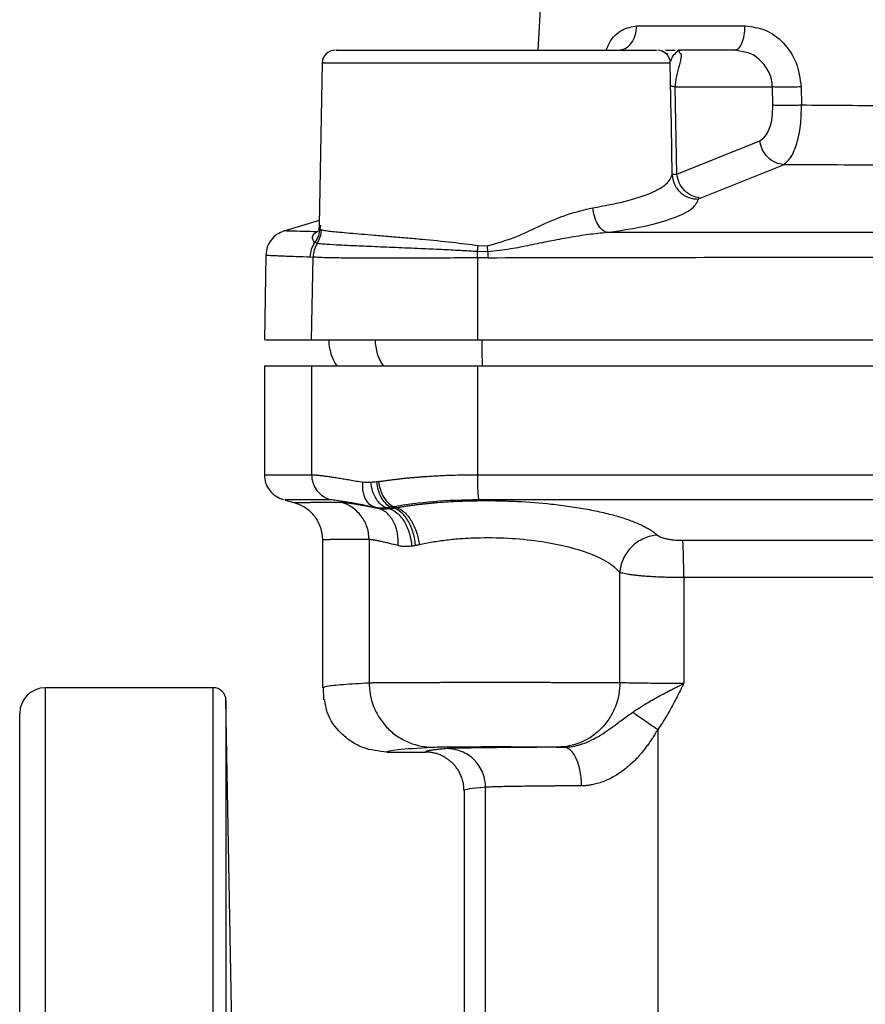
# Model space of a CAD drawing. Header units: millimetres. Extents: x 415 to 1550, y 0 to 812.
# Tile 43 of 51: x 1106 to 1172, y 361 to 437. Entities that reach past the tile are written whole.
import ezdxf

# ---------------------------------------------------------------- set-up
doc = ezdxf.new("R2010")
doc.units = ezdxf.units.MM

msp = doc.modelspace()

# ---------------------------------------------------------------- linework, layer by layer
at = {"color": 7, "linetype": 'Continuous', "lineweight": 25}
for p, q in [((1148.305, 467.396), (1146.599, 434.843)), ((1154.277, 436.739), (1162.683, 436.739)), ((1156.224, 434.774), (1156.685, 434.574)), ((1157.641, 434.786), (1157.45, 434.843)), ((1157.48, 434.843), (1157.562, 434.692)), ((1161.883, 434.843), (1157.48, 434.843)), ((1161.883, 434.843), (1161.999, 434.899)), ((1162.404, 434.742), (1161.883, 434.843)), ((1129.838, 433.865), (1129.618, 421.259)), ((1156.945, 429.66), (1156.872, 433.865)), ((1157.369, 425.226), (1157.253, 432)), ((1157.253, 432), (1164.797, 432)), ((1164.835, 430.599), (1164.797, 432)), ((1167.031, 432), (1167.065, 430.599)), ((1156.955, 428.986), (1156.935, 430.147)), ((1157.369, 425.226), (1163.814, 427.816)), ((1159.18, 423.367), (1165.655, 425.958)), ((1126.885, 420.811), (1129.624, 421.649)), ((1129.749, 420.883), (1129.418, 420.744)), ((1129.647, 421.01), (1129.782, 420.894)), ((1173.355, 420.696), (1151.965, 420.681)), ((1129.458, 419.839), (1129.275, 419.907)), ((1141.899, 419.206), (1141.964, 419.684)), ((1141.9, 418.729), (1141.899, 419.206)), ((1142.712, 419.199), (1141.899, 419.206)), ((1141.964, 419.684), (1142.681, 419.663)), ((1142.712, 419.199), (1142.681, 419.663)), ((1142.712, 419.199), (1142.707, 418.735)), ((1125.47, 418.937), (1125.355, 412.342)), ((1128.922, 418.803), (1129.135, 418.784)), ((1129.024, 412.343), (1129.135, 418.784)), ((1141.9, 418.729), (1141.893, 412.343)), ((1142.707, 418.735), (1141.9, 418.729)), ((1125.355, 410.345), (1125.355, 401.877)), ((1129.024, 410.343), (1129.024, 401.883)), ((1141.893, 410.343), (1141.893, 401.88)), ((1126.974, 399.909), (1127.633, 399.733)), ((1129.856, 396.845), (1129.856, 385.34)), ((1133.486, 396.842), (1133.486, 385.726)), ((1152.949, 385.731), (1152.949, 394.293)), ((1157.917, 393.889), (1157.917, 385.668)), ((1129.913, 385.392), (1129.947, 384.396)), ((1121.372, 385.343), (1108.355, 385.343)), ((1123.088, 343.32), (1122.372, 384.361)), ((1155.896, 382.089), (1155.896, 320.714)), ((1134.856, 380.343), (1137.855, 380.343)), ((1140.855, 377.343), (1140.855, 352.788)), ((1142.529, 346.555), (1142.529, 377.606))]:
    msp.add_line(p, q, dxfattribs=at)
at = {"color": 8, "linetype": 'Continuous', "lineweight": 25}
for p, q in [((1157.407, 434.757), (1157.339, 434.677)), ((1133.934, 433.878), (1152.775, 433.878)), ((1156.853, 433.861), (1156.791, 433.861)), ((1157.02, 425.205), (1156.955, 428.986)), ((1129.704, 421.257), (1129.647, 421.01)), ((1108.355, 235.343), (1108.355, 385.343)), ((1121.372, 243.042), (1121.372, 385.343)), ((1122.372, 384.361), (1122.372, 243.923))]:
    msp.add_line(p, q, dxfattribs=at)
at = {"color": 7, "linetype": 'Continuous', "lineweight": 25}
for centre, radius, start, end in [((1130.837, 433.843), 1, 90, 177.90834), ((1155.872, 433.843), 1, 0.22639, 90), ((1133.855, 412.343), 3.5, 179.96164, 215.67395), ((1108.355, 383.343), 2, 90, 180), ((1121.372, 384.343), 1, 1, 90)]:
    msp.add_arc(centre, radius, start, end, dxfattribs=at)
at = {"color": 8, "linetype": 'Continuous', "lineweight": 25}
for centre, radius, start, end in [((1137.489, 412.341), 3.53, 179.923, 215.2753), ((1184.827, 412.251), 42.596, 179.87235, 182.6219)]:
    msp.add_arc(centre, radius, start, end, dxfattribs=at)
for points, knots in [([(1151.888, 434.843), (1151.968, 435.039), (1152.256, 435.744), (1153.082, 436.52), (1153.885, 436.667), (1154.277, 436.739)], [0, 0, 0, 0, 0.164223, 0.592177, 1, 1, 1, 1]), ([(1161.999, 434.899), (1162.061, 434.919), (1162.223, 434.971), (1162.446, 435.365), (1162.634, 435.983), (1162.666, 436.487), (1162.683, 436.739)], [0, 0, 0, 0, 0.16906, 0.44604, 0.72302, 1, 1, 1, 1]), ([(1156.908, 434.003), (1156.938, 434.101), (1157.014, 434.353), (1157.401, 434.732), (1157.453, 434.806), (1157.48, 434.843)], [0, 0, 0, 0, 0.238704, 0.616511, 1, 1, 1, 1]), ([(1157.562, 434.692), (1157.642, 434.627), (1157.748, 434.542), (1157.702, 434.245), (1157.679, 434.124), (1157.666, 434.061), (1157.635, 433.926), (1157.548, 433.59), (1157.394, 433.085), (1157.289, 432.516), (1157.259, 432.219), (1157.255, 432.071), (1157.253, 432)], [0, 0, 0, 0, 0.2876755, 0.3809328, 0.4413331, 0.4583245, 0.463518, 0.6178298, 0.850338, 0.9328356, 0.967958, 1, 1, 1, 1]), ([(1164.797, 432), (1164.782, 432.19), (1164.753, 432.577), (1164.495, 433.313), (1163.912, 434.087), (1163.111, 434.644), (1162.578, 434.718), (1162.404, 434.742)], [0, 0, 0, 0, 0.142086, 0.289907, 0.577977, 0.8626, 1, 1, 1, 1]), ([(1129.953, 433.861), (1129.92, 433.861), (1129.782, 433.861), (1130.632, 433.861), (1132.457, 433.861), (1135.222, 433.861), (1138.611, 433.861), (1142.381, 433.861), (1146.227, 433.861), (1149.844, 433.861), (1152.955, 433.861), (1155.274, 433.861), (1156.673, 433.861), (1156.754, 433.861), (1156.791, 433.861)], [0, 0, 0, 0, 0.027847, 0.117737, 0.207627, 0.297517, 0.387406, 0.477296, 0.567186, 0.657075, 0.746965, 0.836855, 0.926745, 1, 1, 1, 1]), ([(1126.984, 399.946), (1126.957, 399.946), (1126.877, 399.946), (1127.943, 399.948), (1129.643, 399.949), (1130.493, 399.95)], [0, 0, 0, 0, 0.200008, 0.600013, 1, 1, 1, 1]), ([(1127.633, 399.733), (1127.634, 399.733), (1127.635, 399.733), (1127.651, 399.733), (1127.675, 399.733), (1127.71, 399.733), (1127.755, 399.733), (1127.81, 399.733), (1127.876, 399.734), (1127.952, 399.734), (1128.039, 399.734), (1128.136, 399.734), (1128.245, 399.735), (1128.365, 399.735), (1128.496, 399.735), (1128.639, 399.736), (1128.792, 399.736), (1128.958, 399.736), (1129.135, 399.737), (1129.324, 399.737), (1129.526, 399.738), (1129.739, 399.738), (1129.965, 399.739), (1130.203, 399.74), (1130.454, 399.74), (1130.717, 399.741), (1130.993, 399.742), (1131.187, 399.742), (1131.284, 399.742)], [0, 0, 0, 0, 0.036428, 0.073017, 0.109767, 0.146678, 0.183752, 0.220987, 0.258385, 0.295945, 0.333667, 0.371552, 0.4096, 0.447811, 0.486186, 0.524724, 0.563425, 0.60229, 0.64132, 0.680513, 0.719871, 0.759394, 0.799082, 0.838934, 0.878952, 0.919136, 0.959485, 1, 1, 1, 1]), ([(1130.004, 385.39), (1130.063, 385.417), (1130.213, 385.486), (1131.321, 385.598), (1132.764, 385.683), (1133.486, 385.726)], [0, 0, 0, 0, 0.240685, 0.620343, 1, 1, 1, 1])]:
    msp.add_open_spline(points, degree=3, knots=knots, dxfattribs=at)
at = {"color": 7, "linetype": 'Continuous', "lineweight": 25}
for points, knots in [([(1152.847, 434.843), (1153.028, 434.871), (1153.391, 434.927), (1153.854, 435.361), (1154.188, 435.984), (1154.247, 436.487), (1154.277, 436.739)], [0, 0, 0, 0, 0.2500007, 0.4999999, 0.7500001, 1, 1, 1, 1]), ([(1162.683, 436.739), (1163.212, 436.672), (1164.297, 436.534), (1165.727, 435.469), (1166.782, 433.907), (1166.947, 432.641), (1167.031, 432)], [0, 0, 0, 0, 0.2343172, 0.4802132, 0.7370598, 1, 1, 1, 1]), ([(1130.945, 434.843), (1130.915, 434.843), (1130.804, 434.843), (1131.554, 434.843), (1133.196, 434.843), (1135.815, 434.843), (1139.055, 434.843), (1142.526, 434.843), (1145.972, 434.843), (1149.268, 434.843), (1152.225, 434.843), (1154.439, 434.843), (1155.707, 434.843), (1155.773, 434.843), (1155.801, 434.843)], [0, 0, 0, 0, 0.030169, 0.114045, 0.203863, 0.297547, 0.39123, 0.481048, 0.564924, 0.652727, 0.745524, 0.839658, 0.931154, 1, 1, 1, 1]), ([(1156.5, 434.843), (1156.67, 434.843), (1156.922, 434.843), (1157.161, 434.843), (1157.239, 434.843)], [0, 0, 0, 0, 0.671469, 1, 1, 1, 1]), ([(1157.253, 432), (1157.149, 432.016), (1156.942, 432.048), (1156.915, 432.086), (1156.902, 432.105)], [0, 0, 0, 0, 0.499999, 1, 1, 1, 1]), ([(1167.031, 432), (1166.819, 431.993), (1166.382, 431.977), (1165.728, 431.97), (1165.157, 431.977), (1164.915, 431.993), (1164.797, 432)], [0, 0, 0, 0, 0.24308, 0.5, 0.75692, 1, 1, 1, 1]), ([(1163.814, 427.816), (1163.963, 427.91), (1164.259, 428.098), (1164.597, 428.757), (1164.816, 429.613), (1164.828, 430.271), (1164.835, 430.599)], [0, 0, 0, 0, 0.253682, 0.505036, 0.753616, 1, 1, 1, 1]), ([(1164.835, 430.599), (1164.953, 430.591), (1165.195, 430.575), (1165.764, 430.569), (1166.417, 430.575), (1166.853, 430.591), (1167.065, 430.599)], [0, 0, 0, 0, 0.243164, 0.500086, 0.756962, 1, 1, 1, 1]), ([(1165.655, 425.958), (1165.872, 426.133), (1166.274, 426.456), (1166.723, 427.577), (1167.018, 428.964), (1167.05, 430.06), (1167.065, 430.599)], [0, 0, 0, 0, 0.272042, 0.502593, 0.75548, 1, 1, 1, 1]), ([(1167.065, 430.599), (1168.117, 430.588), (1170.192, 430.567), (1172.31, 430.564), (1173.355, 430.562)], [0, 0, 0, 0, 0.506946, 1, 1, 1, 1]), ([(1165.655, 425.958), (1165.444, 425.994), (1165.007, 426.069), (1164.419, 426.5), (1163.976, 427.109), (1163.867, 427.586), (1163.814, 427.816)], [0, 0, 0, 0, 0.241428, 0.5, 0.758572, 1, 1, 1, 1]), ([(1173.355, 425.927), (1172.022, 425.929), (1169.428, 425.931), (1166.89, 425.949), (1165.655, 425.958)], [0, 0, 0, 0, 0.513693, 1, 1, 1, 1]), ([(1150.851, 422.609), (1151.742, 422.772), (1153.523, 423.098), (1155.44, 423.746), (1156.731, 424.464), (1156.924, 424.958), (1157.02, 425.205)], [0, 0, 0, 0, 0.249627, 0.499542, 0.749704, 1, 1, 1, 1]), ([(1157.02, 425.205), (1157.048, 425.209), (1157.093, 425.214), (1157.294, 425.223), (1157.369, 425.226)], [0, 0, 0, 0, 0.62485, 1, 1, 1, 1]), ([(1157.02, 425.205), (1157.052, 424.959), (1157.101, 424.579), (1157.361, 424.126), (1157.626, 423.816), (1157.952, 423.568), (1158.423, 423.332), (1158.811, 423.298), (1159.064, 423.277)], [0, 0, 0, 0, 0.239442, 0.368351, 0.5, 0.631649, 0.760558, 1, 1, 1, 1]), ([(1159.18, 423.367), (1158.97, 423.406), (1158.537, 423.487), (1157.96, 423.92), (1157.526, 424.526), (1157.42, 424.998), (1157.369, 425.226)], [0, 0, 0, 0, 0.24208, 0.500674, 0.758896, 1, 1, 1, 1]), ([(1151.965, 420.681), (1152.942, 420.836), (1154.947, 421.154), (1157.186, 421.799), (1158.715, 422.527), (1158.949, 423.031), (1159.064, 423.277)], [0, 0, 0, 0, 0.2387977, 0.4905883, 0.7511567, 1, 1, 1, 1]), ([(1159.18, 423.367), (1159.147, 423.353), (1159.082, 423.323), (1159.07, 423.292), (1159.064, 423.277)], [0, 0, 0, 0, 0.499609, 1, 1, 1, 1]), ([(1142.681, 419.663), (1143.402, 419.865), (1144.861, 420.274), (1146.868, 421.291), (1148.903, 422.148), (1150.201, 422.455), (1150.851, 422.609)], [0, 0, 0, 0, 0.245231, 0.496016, 0.747687, 1, 1, 1, 1]), ([(1151.965, 420.681), (1151.839, 420.737), (1151.579, 420.854), (1151.23, 421.313), (1150.962, 421.923), (1150.887, 422.385), (1150.851, 422.609)], [0, 0, 0, 0, 0.242195, 0.499996, 0.757799, 1, 1, 1, 1]), ([(1126.885, 420.811), (1126.696, 420.735), (1126.309, 420.578), (1125.852, 420.126), (1125.537, 419.56), (1125.492, 419.139), (1125.47, 418.933)], [0, 0, 0, 0, 0.2413451, 0.4967271, 0.7538708, 1, 1, 1, 1]), ([(1129.418, 420.744), (1128.682, 420.762), (1127.211, 420.8), (1126.993, 420.807), (1126.885, 420.811)], [0, 0, 0, 0, 0.499946, 1, 1, 1, 1]), ([(1129.275, 419.907), (1129.204, 419.989), (1129.06, 420.154), (1129.11, 420.524), (1129.321, 420.675), (1129.418, 420.744)], [0, 0, 0, 0, 0.34876, 0.700424, 1, 1, 1, 1]), ([(1129.647, 421.01), (1129.626, 420.813), (1129.585, 420.418), (1129.379, 420.077), (1129.275, 419.907)], [0, 0, 0, 0, 0.4999992, 1, 1, 1, 1]), ([(1129.458, 419.839), (1129.548, 420.004), (1129.729, 420.333), (1129.764, 420.707), (1129.782, 420.894)], [0, 0, 0, 0, 0.500617, 1, 1, 1, 1]), ([(1129.62, 421.279), (1129.595, 421.111), (1129.557, 420.856), (1129.629, 420.875), (1129.654, 420.881)], [0, 0, 0, 0, 0.656417, 1, 1, 1, 1]), ([(1129.782, 420.894), (1129.887, 420.875), (1130.087, 420.838), (1130.585, 420.781), (1131.202, 420.72), (1131.96, 420.653), (1132.872, 420.576), (1133.912, 420.49), (1135.067, 420.394), (1136.32, 420.287), (1137.921, 420.142), (1139.801, 419.963), (1141.292, 419.771), (1141.964, 419.684)], [0, 0, 0, 0, 0.091588, 0.174421, 0.248494, 0.335202, 0.418326, 0.497869, 0.58593, 0.669405, 0.748297, 0.886491, 1, 1, 1, 1]), ([(1151.965, 420.681), (1151.485, 420.636), (1150.503, 420.543), (1149.004, 420.297), (1147.485, 420.01), (1145.974, 419.706), (1144.391, 419.37), (1143.297, 419.258), (1142.712, 419.199)], [0, 0, 0, 0, 0.158754, 0.32449, 0.488609, 0.652278, 0.813869, 1, 1, 1, 1]), ([(1128.922, 418.803), (1128.942, 419.005), (1128.98, 419.399), (1129.178, 419.741), (1129.275, 419.907)], [0, 0, 0, 0, 0.512301, 1, 1, 1, 1]), ([(1129.458, 419.839), (1129.367, 419.675), (1129.187, 419.346), (1129.152, 418.971), (1129.135, 418.784)], [0, 0, 0, 0, 0.5, 1, 1, 1, 1]), ([(1141.899, 419.206), (1141.457, 419.233), (1140.512, 419.291), (1139.033, 419.364), (1137.326, 419.442), (1135.48, 419.519), (1133.678, 419.593), (1132.12, 419.66), (1130.878, 419.721), (1129.935, 419.779), (1129.617, 419.819), (1129.458, 419.839)], [0, 0, 0, 0, 0.072985, 0.156175, 0.249521, 0.370982, 0.499397, 0.623057, 0.747699, 0.873344, 1, 1, 1, 1]), ([(1125.47, 418.933), (1125.477, 418.933), (1125.493, 418.932), (1125.624, 418.925), (1125.844, 418.915), (1126.15, 418.901), (1126.549, 418.884), (1127.078, 418.862), (1127.841, 418.835), (1128.544, 418.814), (1128.922, 418.803)], [0, 0, 0, 0, 0.107239, 0.21881, 0.334715, 0.454954, 0.554209, 0.678135, 0.826732, 1, 1, 1, 1]), ([(1141.9, 418.729), (1141.194, 418.722), (1139.754, 418.708), (1137.882, 418.698), (1136.281, 418.693), (1134.948, 418.692), (1133.406, 418.694), (1131.842, 418.702), (1130.495, 418.72), (1129.58, 418.745), (1129.279, 418.772), (1129.135, 418.784)], [0, 0, 0, 0, 0.11436, 0.233141, 0.314835, 0.398498, 0.484129, 0.628675, 0.762839, 0.886615, 1, 1, 1, 1]), ([(1142.707, 418.735), (1146.386, 418.742), (1153.467, 418.756), (1163.687, 418.769), (1170.225, 418.771), (1173.355, 418.772)], [0, 0, 0, 0, 0.3604858, 0.6938191, 1, 1, 1, 1]), ([(1125.502, 412.343), (1125.475, 412.343), (1125.395, 412.343), (1126.465, 412.343), (1128.171, 412.343), (1129.024, 412.343)], [0, 0, 0, 0, 0.2, 0.6, 1, 1, 1, 1]), ([(1129.024, 412.343), (1129.188, 412.343), (1129.515, 412.343), (1130.483, 412.343), (1131.77, 412.343), (1133.374, 412.343), (1135.242, 412.343), (1137.324, 412.343), (1139.559, 412.343), (1141.115, 412.343), (1141.893, 412.343)], [0, 0, 0, 0, 0.125, 0.25, 0.375, 0.5, 0.625, 0.75, 0.875, 1, 1, 1, 1]), ([(1141.893, 412.343), (1148.88, 412.343), (1162.853, 412.343), (1183.856, 412.343), (1197.83, 412.343), (1204.817, 412.343)], [0, 0, 0, 0, 0.333333, 0.666667, 1, 1, 1, 1]), ([(1125.355, 410.343), (1125.356, 410.343), (1125.358, 410.343), (1125.375, 410.343), (1125.402, 410.343), (1125.44, 410.343), (1125.489, 410.343), (1125.549, 410.343), (1125.619, 410.343), (1125.701, 410.343), (1125.793, 410.343), (1125.897, 410.343), (1126.011, 410.343), (1126.136, 410.343), (1126.311, 410.343), (1126.548, 410.343), (1126.867, 410.343), (1127.223, 410.343), (1127.615, 410.343), (1128.046, 410.343), (1128.512, 410.343), (1128.853, 410.343), (1129.024, 410.343)], [0, 0, 0, 0, 0.038477, 0.076946, 0.115409, 0.153866, 0.19232, 0.230772, 0.269223, 0.307675, 0.34613, 0.384588, 0.423052, 0.461522, 0.500001, 0.571452, 0.642879, 0.714293, 0.785702, 0.857117, 0.928546, 1, 1, 1, 1]), ([(1129.024, 410.343), (1129.045, 410.343), (1129.087, 410.343), (1129.162, 410.343), (1129.246, 410.343), (1129.34, 410.343), (1129.443, 410.343), (1129.636, 410.343), (1129.955, 410.343), (1130.463, 410.343), (1131.063, 410.343), (1131.994, 410.343), (1133.371, 410.343), (1134.985, 410.343), (1136.381, 410.343), (1137.458, 410.343), (1138.562, 410.343), (1139.55, 410.343), (1140.416, 410.343), (1141.152, 410.343), (1141.646, 410.343), (1141.893, 410.343)], [0, 0, 0, 0, 0.01983, 0.039635, 0.059426, 0.079219, 0.099028, 0.118867, 0.180846, 0.242854, 0.306677, 0.370527, 0.500005, 0.629483, 0.693306, 0.757157, 0.819136, 0.881144, 0.920775, 0.960356, 1, 1, 1, 1]), ([(1141.893, 410.343), (1142.641, 410.343), (1144.137, 410.343), (1146.383, 410.343), (1148.628, 410.343), (1150.874, 410.343), (1153.121, 410.343), (1155.367, 410.343), (1157.614, 410.343), (1159.862, 410.343), (1162.11, 410.343), (1164.358, 410.343), (1166.607, 410.343), (1168.856, 410.343), (1171.105, 410.343), (1173.917, 410.343), (1177.291, 410.343), (1181.227, 410.343), (1185.161, 410.343), (1189.095, 410.343), (1193.027, 410.343), (1196.958, 410.343), (1200.889, 410.343), (1203.507, 410.343), (1204.817, 410.343)], [0, 0, 0, 0, 0.035725, 0.071444, 0.10716, 0.142872, 0.178582, 0.21429, 0.249998, 0.285706, 0.321414, 0.357125, 0.392838, 0.428554, 0.464275, 0.500001, 0.562515, 0.625017, 0.687509, 0.749998, 0.812487, 0.874981, 0.937483, 1, 1, 1, 1]), ([(1125.355, 401.884), (1125.374, 401.671), (1125.413, 401.233), (1125.739, 400.642), (1126.225, 400.173), (1126.637, 400.02), (1126.837, 399.946)], [0, 0, 0, 0, 0.243155, 0.5, 0.756845, 1, 1, 1, 1]), ([(1125.355, 401.878), (1125.356, 401.878), (1125.358, 401.878), (1125.374, 401.878), (1125.401, 401.878), (1125.439, 401.878), (1125.489, 401.878), (1125.55, 401.878), (1125.624, 401.878), (1125.71, 401.879), (1125.808, 401.879), (1125.92, 401.879), (1126.045, 401.879), (1126.184, 401.879), (1126.336, 401.879), (1126.503, 401.88), (1126.684, 401.88), (1126.881, 401.88), (1127.092, 401.88), (1127.319, 401.881), (1127.561, 401.881), (1127.82, 401.881), (1128.095, 401.882), (1128.387, 401.882), (1128.695, 401.882), (1128.914, 401.883), (1129.024, 401.883)], [0, 0, 0, 0, 0.03774, 0.075821, 0.114244, 0.153008, 0.192114, 0.231561, 0.27135, 0.31148, 0.351952, 0.392765, 0.433919, 0.475415, 0.517252, 0.559431, 0.601952, 0.644813, 0.688017, 0.731561, 0.775447, 0.819675, 0.864244, 0.909155, 0.954407, 1, 1, 1, 1]), ([(1129.024, 401.883), (1129.045, 401.883), (1129.086, 401.882), (1129.159, 401.879), (1129.242, 401.874), (1129.334, 401.867), (1129.435, 401.857), (1129.546, 401.846), (1129.666, 401.833), (1129.795, 401.817), (1129.934, 401.799), (1130.082, 401.78), (1130.239, 401.758), (1130.457, 401.726), (1130.749, 401.683), (1131.13, 401.622), (1131.547, 401.554), (1131.998, 401.478), (1132.481, 401.394), (1132.829, 401.331), (1133.003, 401.3)], [0, 0, 0, 0, 0.041329, 0.082714, 0.124157, 0.165659, 0.207221, 0.248845, 0.290532, 0.332283, 0.3741, 0.415983, 0.457935, 0.499956, 0.581484, 0.663725, 0.746688, 0.830383, 0.914818, 1, 1, 1, 1]), ([(1129.024, 401.883), (1129.024, 401.678), (1129.056, 401.462), (1129.194, 401.042), (1129.3, 400.838), (1129.574, 400.479), (1129.741, 400.325), (1130.105, 400.086), (1130.3, 400.001), (1130.493, 399.95)], [0, 0, 0, 0, 0.25, 0.25, 0.5, 0.5, 0.75, 0.75, 1, 1, 1, 1]), ([(1134.222, 401.343), (1134.324, 401.359), (1134.528, 401.391), (1134.84, 401.436), (1135.157, 401.479), (1135.479, 401.519), (1135.805, 401.558), (1136.134, 401.594), (1136.467, 401.628), (1136.803, 401.66), (1137.143, 401.69), (1137.484, 401.717), (1137.931, 401.75), (1138.486, 401.785), (1139.156, 401.82), (1139.832, 401.847), (1140.515, 401.866), (1141.202, 401.877), (1141.663, 401.879), (1141.893, 401.88)], [0, 0, 0, 0, 0.046523, 0.092829, 0.138919, 0.184794, 0.230456, 0.275906, 0.321145, 0.366175, 0.410997, 0.455613, 0.500023, 0.583896, 0.667538, 0.75096, 0.834171, 0.917181, 1, 1, 1, 1]), ([(1141.893, 401.88), (1142.615, 401.88), (1144.06, 401.879), (1146.228, 401.879), (1148.396, 401.879), (1150.565, 401.879), (1152.735, 401.879), (1154.904, 401.879), (1157.075, 401.878), (1159.245, 401.878), (1161.416, 401.878), (1163.587, 401.878), (1165.758, 401.878), (1167.93, 401.878), (1170.101, 401.878), (1172.272, 401.878), (1174.444, 401.878), (1176.615, 401.878), (1178.787, 401.878), (1180.958, 401.878), (1183.129, 401.878), (1185.299, 401.878), (1187.47, 401.878), (1189.64, 401.878), (1191.81, 401.879), (1193.979, 401.879), (1196.148, 401.879), (1198.316, 401.879), (1200.483, 401.879), (1202.65, 401.879), (1204.095, 401.88), (1204.817, 401.88)], [0, 0, 0, 0, 0.03449, 0.06898, 0.103469, 0.137957, 0.172445, 0.206933, 0.24142, 0.275906, 0.310392, 0.344878, 0.379363, 0.413847, 0.448331, 0.482814, 0.517297, 0.551779, 0.586261, 0.620742, 0.655223, 0.689703, 0.724182, 0.758661, 0.79314, 0.827618, 0.862095, 0.896572, 0.931049, 0.965525, 1, 1, 1, 1]), ([(1141.893, 401.88), (1141.893, 401.677), (1141.895, 401.462), (1141.904, 401.044), (1141.911, 400.841), (1141.93, 400.482), (1141.941, 400.326), (1141.966, 400.085), (1141.98, 400), (1141.993, 399.947)], [0, 0, 0, 0, 0.25, 0.25, 0.5, 0.5, 0.75, 0.75, 1, 1, 1, 1]), ([(1133.906, 399.367), (1133.767, 399.41), (1133.628, 399.489), (1133.378, 399.722), (1133.267, 399.877), (1133.098, 400.239), (1133.04, 400.446), (1132.981, 400.874), (1132.981, 401.093), (1133.003, 401.3)], [0, 0, 0, 0, 0.25, 0.25, 0.5, 0.5, 0.75, 0.75, 1, 1, 1, 1]), ([(1134.823, 399.33), (1134.685, 399.373), (1134.541, 399.451), (1134.265, 399.685), (1134.134, 399.84), (1133.912, 400.206), (1133.822, 400.416), (1133.693, 400.848), (1133.655, 401.07), (1133.641, 401.279)], [0, 0, 0, 0, 0.25, 0.25, 0.5, 0.5, 0.75, 0.75, 1, 1, 1, 1]), ([(1134.069, 401.323), (1134.083, 401.115), (1134.12, 400.895), (1134.243, 400.465), (1134.329, 400.257), (1134.539, 399.892), (1134.663, 399.737), (1134.924, 399.502), (1135.06, 399.422), (1135.191, 399.378)], [0, 0, 0, 0, 0.25, 0.25, 0.5, 0.5, 0.75, 0.75, 1, 1, 1, 1]), ([(1134.222, 401.343), (1134.246, 401.137), (1134.292, 400.918), (1134.431, 400.492), (1134.525, 400.285), (1134.747, 399.923), (1134.876, 399.768), (1135.142, 399.535), (1135.28, 399.455), (1135.41, 399.411)], [0, 0, 0, 0, 0.25, 0.25, 0.5, 0.5, 0.75, 0.75, 1, 1, 1, 1]), ([(1130.493, 399.95), (1130.697, 399.95), (1131.1, 399.899), (1132.259, 399.701), (1133.015, 399.554), (1133.906, 399.367)], [0, 0, 0, 0, 0.5, 0.5, 1, 1, 1, 1]), ([(1135.41, 399.411), (1136.344, 399.583), (1137.391, 399.719), (1139.619, 399.901), (1140.8, 399.947), (1141.993, 399.947)], [0, 0, 0, 0, 0.5, 0.5, 1, 1, 1, 1]), ([(1127.625, 399.735), (1127.926, 399.625), (1128.544, 399.398), (1129.274, 398.696), (1129.766, 397.81), (1129.827, 397.154), (1129.856, 396.835)], [0, 0, 0, 0, 0.243157, 0.5, 0.756843, 1, 1, 1, 1]), ([(1131.284, 399.742), (1131.304, 399.742), (1131.344, 399.742), (1131.415, 399.738), (1131.495, 399.732), (1131.584, 399.724), (1131.682, 399.713), (1131.79, 399.7), (1131.907, 399.685), (1132.033, 399.667), (1132.168, 399.647), (1132.358, 399.617), (1132.616, 399.574), (1132.959, 399.513), (1133.337, 399.443), (1133.747, 399.365), (1134.047, 399.305), (1134.197, 399.274)], [0, 0, 0, 0, 0.049825, 0.099659, 0.149514, 0.199402, 0.249333, 0.299317, 0.349363, 0.399479, 0.449674, 0.499954, 0.598317, 0.697479, 0.797467, 0.898302, 1, 1, 1, 1]), ([(1133.486, 396.842), (1133.486, 397.147), (1133.439, 397.469), (1133.235, 398.097), (1133.077, 398.402), (1132.667, 398.942), (1132.416, 399.175), (1131.87, 399.536), (1131.575, 399.664), (1131.284, 399.742)], [0, 0, 0, 0, 0.25, 0.25, 0.5, 0.5, 0.75, 0.75, 1, 1, 1, 1]), ([(1133.906, 399.367), (1133.956, 399.357), (1134.055, 399.338), (1134.207, 399.319), (1134.36, 399.309), (1134.513, 399.307), (1134.668, 399.313), (1134.772, 399.324), (1134.823, 399.33)], [0, 0, 0, 0, 0.16816, 0.3356936, 0.502628, 0.6689791, 0.8347617, 1, 1, 1, 1]), ([(1134.197, 399.274), (1134.239, 399.267), (1134.322, 399.253), (1134.454, 399.24), (1134.591, 399.233), (1134.732, 399.234), (1134.877, 399.242), (1134.978, 399.253), (1135.028, 399.258)], [0, 0, 0, 0, 0.169007, 0.337104, 0.504269, 0.670483, 0.835731, 1, 1, 1, 1]), ([(1135.73, 396.374), (1135.756, 396.685), (1135.746, 397.012), (1135.633, 397.651), (1135.53, 397.961), (1135.243, 398.503), (1135.059, 398.734), (1134.648, 399.085), (1134.422, 399.206), (1134.197, 399.274)], [0, 0, 0, 0, 0.25, 0.25, 0.5, 0.5, 0.75, 0.75, 1, 1, 1, 1]), ([(1135.028, 399.258), (1135.091, 399.265), (1135.215, 399.277), (1135.342, 399.29), (1135.405, 399.296)], [0, 0, 0, 0, 0.506149, 1, 1, 1, 1]), ([(1135.028, 399.258), (1135.234, 399.194), (1135.45, 399.076), (1135.862, 398.725), (1136.057, 398.492), (1136.388, 397.943), (1136.522, 397.628), (1136.713, 396.98), (1136.768, 396.647), (1136.789, 396.333)], [0, 0, 0, 0, 0.25, 0.25, 0.5, 0.5, 0.75, 0.75, 1, 1, 1, 1]), ([(1135.405, 399.296), (1135.445, 399.3), (1135.525, 399.31), (1135.607, 399.323), (1135.648, 399.33)], [0, 0, 0, 0, 0.490693, 1, 1, 1, 1]), ([(1137.08, 396.376), (1137.059, 396.688), (1137.006, 397.018), (1136.825, 397.662), (1136.697, 397.975), (1136.383, 398.522), (1136.198, 398.756), (1135.807, 399.109), (1135.602, 399.229), (1135.405, 399.296)], [0, 0, 0, 0, 0.25, 0.25, 0.5, 0.5, 0.75, 0.75, 1, 1, 1, 1]), ([(1135.648, 399.33), (1135.747, 399.347), (1135.943, 399.381), (1136.244, 399.429), (1136.549, 399.474), (1136.858, 399.517), (1137.171, 399.558), (1137.488, 399.596), (1137.807, 399.631), (1138.13, 399.664), (1138.456, 399.695), (1139.235, 399.761), (1140.502, 399.839), (1142.141, 399.877), (1143.645, 399.864), (1145.446, 399.799), (1147.286, 399.656), (1149.083, 399.432), (1150.449, 399.207), (1151.709, 398.944), (1152.845, 398.644), (1153.841, 398.316), (1154.519, 398.03), (1154.96, 397.807), (1155.23, 397.655), (1155.469, 397.501), (1155.68, 397.347), (1155.798, 397.243), (1155.857, 397.191)], [0, 0, 0, 0, 0.014606, 0.029139, 0.043601, 0.057994, 0.072319, 0.086579, 0.100774, 0.114906, 0.128977, 0.142988, 0.214695, 0.285835, 0.339403, 0.392986, 0.499965, 0.562259, 0.624933, 0.687494, 0.749919, 0.812922, 0.874926, 0.900578, 0.925842, 0.950789, 0.975488, 1, 1, 1, 1]), ([(1135.648, 399.33), (1135.838, 399.262), (1136.038, 399.143), (1136.425, 398.791), (1136.612, 398.56), (1136.935, 398.017), (1137.072, 397.707), (1137.275, 397.069), (1137.342, 396.741), (1137.378, 396.431)], [0, 0, 0, 0, 0.25, 0.25, 0.5, 0.5, 0.75, 0.75, 1, 1, 1, 1]), ([(1152.949, 394.293), (1152.918, 394.329), (1152.857, 394.399), (1152.756, 394.502), (1152.649, 394.602), (1152.535, 394.698), (1152.417, 394.792), (1152.295, 394.881), (1152.169, 394.968), (1151.887, 395.149), (1151.408, 395.411), (1150.38, 395.854), (1148.847, 396.322), (1146.654, 396.735), (1144.276, 396.962), (1142.425, 396.985), (1141.237, 396.937), (1140.653, 396.902), (1140.076, 396.854), (1139.509, 396.794), (1138.952, 396.722), (1138.409, 396.638), (1137.88, 396.542), (1137.546, 396.468), (1137.378, 396.431)], [0, 0, 0, 0, 0.017025, 0.033656, 0.049892, 0.065734, 0.081183, 0.096237, 0.110898, 0.125166, 0.189663, 0.250269, 0.379325, 0.499956, 0.625737, 0.749607, 0.780122, 0.810838, 0.841766, 0.872919, 0.904307, 0.935943, 0.967837, 1, 1, 1, 1]), ([(1155.857, 397.191), (1155.528, 397.17), (1155.174, 397.089), (1154.487, 396.785), (1154.154, 396.56), (1153.594, 396.001), (1153.367, 395.669), (1153.057, 394.98), (1152.973, 394.625), (1152.948, 394.293)], [0, 0, 0, 0, 0.25, 0.25, 0.5, 0.5, 0.75, 0.75, 1, 1, 1, 1]), ([(1155.857, 397.191), (1155.87, 397.18), (1155.896, 397.157), (1155.945, 397.125), (1156.001, 397.093), (1156.065, 397.062), (1156.173, 397.017), (1156.339, 396.961), (1156.589, 396.9), (1156.87, 396.851), (1157.146, 396.818), (1157.397, 396.799), (1157.618, 396.789), (1157.767, 396.787), (1157.841, 396.787)], [0, 0, 0, 0, 0.050341, 0.100334, 0.150174, 0.200054, 0.250162, 0.376104, 0.499967, 0.625243, 0.749891, 0.833472, 0.916427, 1, 1, 1, 1]), ([(1133.486, 396.842), (1133.396, 396.842), (1133.217, 396.842), (1132.963, 396.842), (1132.72, 396.841), (1132.489, 396.841), (1132.27, 396.84), (1132.063, 396.84), (1131.866, 396.84), (1131.681, 396.839), (1131.507, 396.839), (1131.342, 396.839), (1131.188, 396.838), (1131.044, 396.838), (1130.91, 396.838), (1130.785, 396.837), (1130.669, 396.837), (1130.561, 396.837), (1130.463, 396.837), (1130.373, 396.836), (1130.291, 396.836), (1130.217, 396.836), (1130.15, 396.836), (1130.091, 396.836), (1130.039, 396.836), (1129.994, 396.836), (1129.956, 396.835), (1129.924, 396.835), (1129.899, 396.835), (1129.88, 396.835), (1129.866, 396.835), (1129.858, 396.835), (1129.857, 396.835), (1129.856, 396.835)], [0, 0, 0, 0, 0.037658, 0.074955, 0.111893, 0.14847, 0.184688, 0.220546, 0.256044, 0.291182, 0.325959, 0.360377, 0.394435, 0.428133, 0.461471, 0.494449, 0.527067, 0.559325, 0.591223, 0.622761, 0.65394, 0.684758, 0.715216, 0.745314, 0.775052, 0.804431, 0.833449, 0.862108, 0.890406, 0.918344, 0.945923, 0.973141, 1, 1, 1, 1]), ([(1135.73, 396.374), (1135.665, 396.392), (1135.534, 396.426), (1135.347, 396.474), (1135.168, 396.519), (1134.997, 396.561), (1134.834, 396.6), (1134.679, 396.636), (1134.532, 396.669), (1134.394, 396.7), (1134.264, 396.727), (1134.143, 396.752), (1134.031, 396.773), (1133.927, 396.792), (1133.831, 396.808), (1133.745, 396.821), (1133.667, 396.831), (1133.597, 396.838), (1133.536, 396.842), (1133.503, 396.842), (1133.486, 396.842)], [0, 0, 0, 0, 0.057169, 0.114123, 0.170867, 0.227404, 0.28374, 0.33988, 0.395828, 0.451588, 0.507167, 0.562568, 0.617797, 0.672859, 0.727758, 0.7825, 0.83709, 0.891533, 0.945835, 1, 1, 1, 1]), ([(1136.789, 396.333), (1136.735, 396.326), (1136.628, 396.311), (1136.47, 396.3), (1136.315, 396.297), (1136.164, 396.303), (1136.015, 396.317), (1135.87, 396.34), (1135.777, 396.363), (1135.73, 396.374)], [0, 0, 0, 0, 0.1427867, 0.2852051, 0.4274904, 0.5698781, 0.7126037, 0.8559008, 1, 1, 1, 1]), ([(1137.378, 396.431), (1137.328, 396.42), (1137.228, 396.399), (1137.129, 396.383), (1137.08, 396.376)], [0, 0, 0, 0, 0.5, 1, 1, 1, 1]), ([(1157.841, 396.787), (1158.58, 396.787), (1160.057, 396.786), (1162.273, 396.786), (1164.489, 396.786), (1166.705, 396.786), (1168.922, 396.786), (1171.138, 396.786), (1173.355, 396.786), (1175.571, 396.786), (1177.788, 396.786), (1180.004, 396.786), (1182.221, 396.786), (1184.437, 396.786), (1186.653, 396.786), (1188.13, 396.787), (1188.868, 396.787)], [0, 0, 0, 0, 0.071437, 0.142871, 0.214301, 0.28573, 0.357156, 0.428581, 0.500006, 0.57143, 0.642855, 0.71428, 0.785707, 0.857135, 0.928566, 1, 1, 1, 1]), ([(1157.917, 393.889), (1157.917, 394.204), (1157.916, 394.533), (1157.908, 395.17), (1157.903, 395.475), (1157.888, 396.009), (1157.88, 396.236), (1157.861, 396.587), (1157.851, 396.71), (1157.841, 396.787)], [0, 0, 0, 0, 0.25, 0.25, 0.5, 0.5, 0.75, 0.75, 1, 1, 1, 1]), ([(1157.917, 393.889), (1157.841, 393.889), (1157.689, 393.889), (1157.46, 393.891), (1157.23, 393.894), (1157, 393.898), (1156.77, 393.903), (1156.542, 393.909), (1156.314, 393.917), (1156.089, 393.925), (1155.867, 393.935), (1155.648, 393.946), (1155.432, 393.959), (1155.221, 393.972), (1155.014, 393.987), (1154.781, 394.005), (1154.523, 394.028), (1154.245, 394.055), (1153.976, 394.087), (1153.722, 394.121), (1153.487, 394.16), (1153.275, 394.201), (1153.089, 394.246), (1152.996, 394.277), (1152.949, 394.293)], [0, 0, 0, 0, 0.034483, 0.069174, 0.10406, 0.13913, 0.174383, 0.209822, 0.245447, 0.281259, 0.317257, 0.353439, 0.389808, 0.426367, 0.463113, 0.500043, 0.554815, 0.611799, 0.670993, 0.732381, 0.795959, 0.861748, 0.929763, 1, 1, 1, 1]), ([(1188.792, 393.889), (1188.057, 393.889), (1186.587, 393.889), (1184.382, 393.889), (1182.177, 393.888), (1179.971, 393.888), (1177.765, 393.888), (1175.56, 393.888), (1173.354, 393.888), (1171.148, 393.888), (1168.942, 393.888), (1166.737, 393.888), (1164.532, 393.888), (1162.327, 393.889), (1160.122, 393.889), (1158.652, 393.889), (1157.917, 393.889)], [0, 0, 0, 0, 0.0714357, 0.1428704, 0.2143039, 0.2857363, 0.3571676, 0.4285979, 0.500027, 0.571455, 0.6428819, 0.7143077, 0.7857325, 0.8571561, 0.9285786, 1, 1, 1, 1]), ([(1133.486, 385.726), (1133.504, 385.726), (1133.538, 385.727), (1133.601, 385.728), (1133.673, 385.73), (1133.752, 385.731), (1133.84, 385.732), (1133.935, 385.733), (1134.038, 385.734), (1134.148, 385.736), (1134.265, 385.737), (1134.389, 385.738), (1134.52, 385.739), (1134.656, 385.74), (1134.799, 385.741), (1134.947, 385.742), (1135.101, 385.743), (1135.26, 385.744), (1135.424, 385.745), (1135.593, 385.746), (1135.766, 385.747), (1135.943, 385.747), (1136.125, 385.748), (1136.31, 385.749), (1136.498, 385.75), (1136.69, 385.751), (1136.884, 385.751), (1137.082, 385.752), (1137.282, 385.753), (1137.484, 385.753), (1137.688, 385.754), (1137.894, 385.755), (1138.102, 385.755), (1138.311, 385.756), (1138.522, 385.756), (1138.734, 385.757), (1138.946, 385.757), (1139.159, 385.758), (1139.373, 385.758), (1139.587, 385.759), (1139.801, 385.759), (1140.016, 385.76), (1140.23, 385.76), (1140.443, 385.76), (1140.657, 385.761), (1140.869, 385.761), (1141.081, 385.761), (1141.292, 385.761), (1141.503, 385.762), (1141.712, 385.762), (1141.919, 385.762), (1142.126, 385.762), (1142.331, 385.762), (1142.534, 385.762), (1142.815, 385.762), (1143.176, 385.762), (1143.621, 385.762), (1144.071, 385.762), (1144.526, 385.762), (1144.985, 385.762), (1145.447, 385.761), (1145.91, 385.761), (1146.374, 385.76), (1146.837, 385.759), (1147.297, 385.758), (1147.753, 385.757), (1148.204, 385.756), (1148.648, 385.755), (1149.083, 385.754), (1149.508, 385.753), (1149.92, 385.751), (1150.319, 385.75), (1150.701, 385.748), (1151.065, 385.746), (1151.41, 385.744), (1151.733, 385.742), (1152.032, 385.74), (1152.306, 385.738), (1152.552, 385.736), (1152.771, 385.734), (1152.889, 385.732), (1152.949, 385.731)], [0, 0, 0, 0, 0.011358, 0.022641, 0.033851, 0.044987, 0.056048, 0.067036, 0.07795, 0.08879, 0.099556, 0.110247, 0.120865, 0.131409, 0.141879, 0.152275, 0.162597, 0.172845, 0.183019, 0.193119, 0.203145, 0.213097, 0.222975, 0.232779, 0.24251, 0.252166, 0.261748, 0.271256, 0.28069, 0.290051, 0.299337, 0.308549, 0.317687, 0.326752, 0.335742, 0.344659, 0.353501, 0.362269, 0.370964, 0.379584, 0.388131, 0.396603, 0.405002, 0.413326, 0.421577, 0.429754, 0.437856, 0.445885, 0.45384, 0.46172, 0.469527, 0.47726, 0.484919, 0.492503, 0.500014, 0.516272, 0.532767, 0.5495, 0.566471, 0.58368, 0.601126, 0.61881, 0.636733, 0.654893, 0.673291, 0.691926, 0.7108, 0.729911, 0.74926, 0.768847, 0.788672, 0.808735, 0.829035, 0.849574, 0.87035, 0.891364, 0.912615, 0.934105, 0.955832, 0.977797, 1, 1, 1, 1]), ([(1133.486, 385.726), (1133.487, 385.137), (1133.594, 384.502), (1133.955, 383.579), (1134.109, 383.278), (1134.478, 382.706), (1134.693, 382.437), (1135.175, 381.949), (1135.441, 381.73), (1136.004, 381.357), (1136.302, 381.201), (1137.213, 380.835), (1137.839, 380.727), (1138.42, 380.726)], [0, 0, 0, 0, 0.25, 0.25, 0.375, 0.375, 0.5, 0.5, 0.625, 0.625, 0.75, 0.75, 1, 1, 1, 1]), ([(1152.949, 385.731), (1152.947, 385.143), (1152.843, 384.508), (1152.491, 383.586), (1152.342, 383.284), (1151.983, 382.713), (1151.774, 382.444), (1151.305, 381.956), (1151.047, 381.738), (1150.499, 381.364), (1150.21, 381.208), (1149.325, 380.841), (1148.716, 380.733), (1148.152, 380.731)], [0, 0, 0, 0, 0.25, 0.25, 0.375, 0.375, 0.5, 0.5, 0.625, 0.625, 0.75, 0.75, 1, 1, 1, 1]), ([(1157.917, 385.668), (1157.368, 385.668), (1156.816, 385.669), (1155.764, 385.675), (1155.265, 385.679), (1154.374, 385.691), (1153.982, 385.697), (1153.347, 385.713), (1153.104, 385.722), (1152.949, 385.731)], [0, 0, 0, 0, 0.25, 0.25, 0.5, 0.5, 0.75, 0.75, 1, 1, 1, 1]), ([(1153.957, 383.44), (1154.054, 383.506), (1154.252, 383.639), (1154.56, 383.838), (1154.922, 384.064), (1155.352, 384.32), (1155.83, 384.59), (1156.342, 384.866), (1156.8, 385.104), (1157.221, 385.319), (1157.569, 385.495), (1157.801, 385.611), (1157.917, 385.668)], [0, 0, 0, 0, 0.080231, 0.163542, 0.249923, 0.369439, 0.499796, 0.613459, 0.749937, 0.833594, 0.916921, 1, 1, 1, 1]), ([(1157.917, 385.668), (1157.765, 385.361), (1157.533, 384.893), (1157.218, 384.284), (1156.942, 383.769), (1156.628, 383.217), (1156.269, 382.632), (1156.018, 382.266), (1155.896, 382.089)], [0, 0, 0, 0, 0.25037, 0.380824, 0.499703, 0.676602, 0.84329, 1, 1, 1, 1]), ([(1134.856, 380.343), (1134.232, 380.409), (1133.269, 380.511), (1132.099, 381.131), (1131.07, 381.974), (1130.223, 383.099), (1130.086, 384.085), (1130.039, 384.422)], [0, 0, 0, 0, 0.27062, 0.417781, 0.569128, 0.852897, 1, 1, 1, 1]), ([(1106.355, 237.343), (1106.355, 237.344), (1106.355, 237.346), (1106.355, 237.363), (1106.355, 237.39), (1106.355, 237.428), (1106.355, 237.477), (1106.355, 237.536), (1106.355, 237.607), (1106.355, 237.688), (1106.355, 237.78), (1106.355, 237.883), (1106.355, 237.997), (1106.355, 238.122), (1106.355, 238.257), (1106.355, 238.403), (1106.355, 238.713), (1106.355, 239.253), (1106.355, 240.142), (1106.355, 241.204), (1106.355, 242.45), (1106.355, 243.872), (1106.355, 246.021), (1106.355, 249.15), (1106.355, 253.577), (1106.355, 258.632), (1106.355, 264.239), (1106.355, 270.305), (1106.355, 276.724), (1106.355, 283.382), (1106.355, 290.168), (1106.355, 296.938), (1106.355, 303.664), (1106.355, 310.343), (1106.355, 317.022), (1106.355, 323.748), (1106.355, 330.518), (1106.355, 337.304), (1106.355, 343.963), (1106.355, 350.381), (1106.355, 356.447), (1106.355, 362.054), (1106.355, 367.109), (1106.355, 371.536), (1106.355, 374.666), (1106.355, 376.814), (1106.355, 378.236), (1106.355, 379.483), (1106.355, 380.545), (1106.355, 381.434), (1106.355, 382.027), (1106.355, 382.416), (1106.355, 382.664), (1106.355, 382.874), (1106.355, 383.045), (1106.355, 383.178), (1106.355, 383.273), (1106.355, 383.332), (1106.355, 383.34), (1106.355, 383.343)], [0, 0, 0, 0, 0.003893, 0.007782, 0.011668, 0.015551, 0.019433, 0.023312, 0.027192, 0.03107, 0.034949, 0.038829, 0.042711, 0.046594, 0.05048, 0.05437, 0.058263, 0.073508, 0.088755, 0.104386, 0.120021, 0.135977, 0.151935, 0.184343, 0.217096, 0.250024, 0.282952, 0.315705, 0.348114, 0.380018, 0.411275, 0.441757, 0.470878, 0.5, 0.529121, 0.558243, 0.588726, 0.619983, 0.651887, 0.684296, 0.717048, 0.749977, 0.782905, 0.815658, 0.848066, 0.864022, 0.87998, 0.895612, 0.911246, 0.926491, 0.941738, 0.949034, 0.956318, 0.963595, 0.970868, 0.978142, 0.985419, 0.992704, 1, 1, 1, 1]), ([(1148.601, 380.721), (1148.658, 380.722), (1148.77, 380.724), (1148.939, 380.736), (1149.106, 380.754), (1149.271, 380.779), (1149.433, 380.809), (1149.591, 380.845), (1149.745, 380.884), (1149.894, 380.928), (1150.242, 381.041), (1150.776, 381.265), (1151.47, 381.657), (1152.121, 382.096), (1152.67, 382.504), (1153.14, 382.857), (1153.542, 383.154), (1153.817, 383.344), (1153.957, 383.44)], [0, 0, 0, 0, 0.030555, 0.060497, 0.089792, 0.118409, 0.146316, 0.173484, 0.199887, 0.225502, 0.25031, 0.378322, 0.50026, 0.624142, 0.750161, 0.831263, 0.914467, 1, 1, 1, 1]), ([(1153.957, 383.44), (1154.173, 383.295), (1154.459, 383.099), (1154.964, 382.748), (1155.144, 382.621), (1155.516, 382.36), (1155.707, 382.224), (1155.896, 382.089)], [0, 0, 0, 0, 0.5, 0.5, 0.75, 0.75, 1, 1, 1, 1]), ([(1155.896, 382.089), (1155.822, 381.965), (1155.677, 381.723), (1155.454, 381.375), (1155.232, 381.047), (1155.012, 380.742), (1154.655, 380.281), (1154.139, 379.698), (1153.407, 379.033), (1152.617, 378.481), (1151.902, 378.125), (1151.32, 377.921), (1150.922, 377.82), (1150.574, 377.76), (1150.277, 377.728), (1150.082, 377.723), (1149.984, 377.721)], [0, 0, 0, 0, 0.054687, 0.106976, 0.156905, 0.204515, 0.249854, 0.378338, 0.499777, 0.627264, 0.749767, 0.812543, 0.87487, 0.916907, 0.958565, 1, 1, 1, 1]), ([(1134.856, 380.343), (1134.855, 380.407), (1135.152, 380.471), (1136.342, 380.599), (1137.234, 380.663), (1138.42, 380.726)], [0, 0, 0, 0, 0.5, 0.5, 1, 1, 1, 1]), ([(1139.548, 380.606), (1139.486, 380.601), (1139.363, 380.591), (1139.191, 380.577), (1139.029, 380.562), (1138.878, 380.547), (1138.737, 380.533), (1138.606, 380.518), (1138.486, 380.504), (1138.376, 380.489), (1138.277, 380.475), (1138.188, 380.46), (1138.11, 380.445), (1138.042, 380.431), (1137.984, 380.416), (1137.937, 380.402), (1137.9, 380.387), (1137.874, 380.373), (1137.858, 380.358), (1137.856, 380.348), (1137.855, 380.343)], [0, 0, 0, 0, 0.055604, 0.11119, 0.166762, 0.22232, 0.277868, 0.333407, 0.38894, 0.444469, 0.499995, 0.555522, 0.611051, 0.666584, 0.722124, 0.777673, 0.833233, 0.888806, 0.944394, 1, 1, 1, 1]), ([(1140.855, 377.343), (1140.854, 377.403), (1140.852, 377.523), (1140.835, 377.706), (1140.806, 377.891), (1140.766, 378.077), (1140.712, 378.264), (1140.646, 378.449), (1140.566, 378.632), (1140.473, 378.812), (1140.367, 378.987), (1140.249, 379.155), (1140.119, 379.315), (1139.967, 379.478), (1139.786, 379.644), (1139.572, 379.808), (1139.332, 379.959), (1139.069, 380.092), (1138.785, 380.201), (1138.484, 380.282), (1138.172, 380.334), (1137.961, 380.34), (1137.855, 380.343)], [0, 0, 0, 0, 0.037971, 0.076821, 0.116507, 0.156975, 0.198166, 0.240011, 0.282432, 0.325347, 0.368664, 0.412289, 0.456121, 0.500057, 0.554343, 0.611722, 0.671904, 0.734527, 0.79916, 0.865311, 0.932445, 1, 1, 1, 1]), ([(1138.42, 380.726), (1138.511, 380.731), (1138.696, 380.736), (1139.233, 380.744), (1139.585, 380.748), (1140.418, 380.755), (1140.898, 380.757), (1141.932, 380.761), (1142.486, 380.762), (1143.606, 380.763), (1144.172, 380.762), (1145.252, 380.76), (1145.766, 380.757), (1146.685, 380.752), (1147.089, 380.748), (1147.743, 380.74), (1147.993, 380.736), (1148.152, 380.731)], [0, 0, 0, 0, 0.125, 0.125, 0.25, 0.25, 0.375, 0.375, 0.5, 0.5, 0.625, 0.625, 0.75, 0.75, 0.875, 0.875, 1, 1, 1, 1]), ([(1148.601, 380.721), (1148.478, 380.72), (1148.233, 380.719), (1147.872, 380.717), (1147.516, 380.715), (1147.165, 380.713), (1146.82, 380.711), (1146.48, 380.709), (1146.147, 380.707), (1145.818, 380.705), (1145.495, 380.702), (1144.759, 380.697), (1143.676, 380.687), (1142.394, 380.673), (1141.32, 380.658), (1140.643, 380.644), (1140.234, 380.634), (1140.001, 380.627), (1139.808, 380.62), (1139.652, 380.613), (1139.583, 380.608), (1139.548, 380.606)], [0, 0, 0, 0, 0.025009, 0.049978, 0.074921, 0.099854, 0.124791, 0.149749, 0.174742, 0.199785, 0.224894, 0.250083, 0.375044, 0.500027, 0.62498, 0.749961, 0.80021, 0.850218, 0.900104, 0.949991, 1, 1, 1, 1]), ([(1142.529, 377.606), (1142.529, 377.959), (1142.464, 378.34), (1142.173, 379.078), (1141.946, 379.433), (1141.364, 380.019), (1141.012, 380.248), (1140.278, 380.54), (1139.899, 380.605), (1139.548, 380.606)], [0, 0, 0, 0, 0.25, 0.25, 0.5, 0.5, 0.75, 0.75, 1, 1, 1, 1]), ([(1149.984, 377.721), (1149.983, 378.073), (1149.952, 378.453), (1149.816, 379.189), (1149.71, 379.542), (1149.44, 380.127), (1149.277, 380.356), (1148.938, 380.651), (1148.763, 380.718), (1148.601, 380.721)], [0, 0, 0, 0, 0.25, 0.25, 0.5, 0.5, 0.75, 0.75, 1, 1, 1, 1]), ([(1149.984, 377.721), (1149.874, 377.72), (1149.652, 377.719), (1149.323, 377.717), (1148.997, 377.715), (1148.673, 377.712), (1148.352, 377.71), (1148.035, 377.708), (1147.721, 377.705), (1147.412, 377.702), (1147.108, 377.7), (1146.808, 377.697), (1146.515, 377.694), (1146.227, 377.691), (1145.947, 377.687), (1145.673, 377.684), (1145.407, 377.68), (1145.148, 377.677), (1144.886, 377.673), (1144.619, 377.669), (1144.347, 377.664), (1144.079, 377.659), (1143.82, 377.653), (1143.572, 377.647), (1143.339, 377.641), (1143.123, 377.635), (1142.93, 377.628), (1142.763, 377.621), (1142.623, 377.613), (1142.561, 377.608), (1142.529, 377.606)], [0, 0, 0, 0, 0.0273717, 0.0549985, 0.0828806, 0.1110178, 0.1394102, 0.1680578, 0.1969606, 0.2261185, 0.2555317, 0.2852, 0.3151236, 0.3453023, 0.3757362, 0.4064253, 0.4373696, 0.4685691, 0.5000238, 0.5363991, 0.57459, 0.6145963, 0.6564181, 0.7000552, 0.7455078, 0.7927757, 0.8418589, 0.8927574, 0.9454711, 1, 1, 1, 1])]:
    msp.add_open_spline(points, degree=3, knots=knots, dxfattribs=at)
for points in [[(1133.641, 401.279), (1133.422, 401.256), (1133.208, 401.263), (1133.003, 401.3)], [(1134.069, 401.323), (1133.924, 401.309), (1133.781, 401.294), (1133.641, 401.279)], [(1134.222, 401.343), (1134.171, 401.335), (1134.12, 401.328), (1134.069, 401.323)], [(1141.993, 399.947), (1162.867, 399.946), (1183.842, 399.946), (1204.716, 399.947)], [(1134.197, 399.274), (1134.1, 399.305), (1134.003, 399.336), (1133.906, 399.367)], [(1134.823, 399.33), (1134.944, 399.346), (1135.067, 399.362), (1135.191, 399.378)], [(1135.028, 399.258), (1134.959, 399.282), (1134.891, 399.306), (1134.823, 399.33)], [(1135.191, 399.378), (1135.264, 399.386), (1135.337, 399.397), (1135.41, 399.411)], [(1135.191, 399.378), (1135.263, 399.35), (1135.334, 399.323), (1135.405, 399.296)], [(1135.41, 399.411), (1135.49, 399.384), (1135.569, 399.357), (1135.648, 399.33)], [(1137.08, 396.376), (1136.982, 396.362), (1136.885, 396.347), (1136.789, 396.333)], [(1148.152, 380.731), (1148.275, 380.728), (1148.425, 380.724), (1148.601, 380.721)], [(1142.529, 377.606), (1141.414, 377.518), (1140.855, 377.431), (1140.855, 377.343)]]:
    msp.add_open_spline(points, degree=3, dxfattribs=at)

doc.saveas('drawing.dxf')
